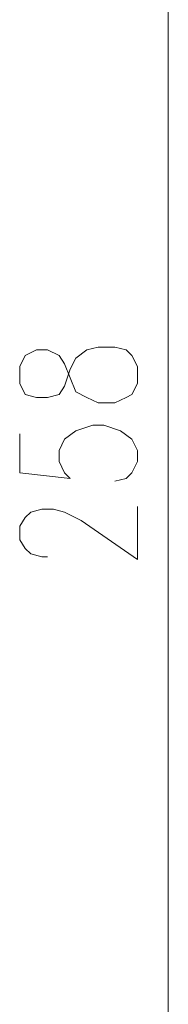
# Model space of a CAD drawing. Header units: inches. Extents: x 1504 to 12593, y -807 to 3183.
# Tile 91 of 256: x 3631 to 3653, y 1149 to 1297. Entities that reach past the tile are written whole.
import ezdxf

# ---------------------------------------------------------------- set-up
doc = ezdxf.new("R2010")
doc.units = ezdxf.units.IN
doc.header["$MEASUREMENT"] = 0
doc.layers.add('at_Entity', color=7, linetype='Continuous')

msp = doc.modelspace()

# ---------------------------------------------------------------- linework, layer by layer
at = {"layer": 'at_Entity', "color": 7, "lineweight": 15}
for p, q in [((3653.46, 1108.54), (3653.46, 1354.81)), ((3633.6, 1247.51), (3631.93, 1246.67)), ((3635.28, 1247.51), (3633.6, 1247.51)), ((3637.01, 1246.67), (3635.28, 1247.51)), ((3639.52, 1246.25), (3641.19, 1247.51)), ((3641.19, 1247.51), (3642.92, 1247.93)), ((3642.92, 1247.93), (3645.43, 1247.93)), ((3645.43, 1247.93), (3647.1, 1247.51)), ((3647.1, 1247.51), (3648, 1246.67)), ((3631.93, 1246.67), (3631.09, 1244.98)), ((3637.84, 1245.4), (3637.01, 1246.67)), ((3638.68, 1244.56), (3639.52, 1246.25)), ((3648, 1246.67), (3648.83, 1244.98)), ((3631.09, 1244.98), (3631.09, 1242.44)), ((3638.68, 1243.29), (3637.84, 1245.4)), ((3637.84, 1242.03), (3638.68, 1244.56)), ((3648.83, 1244.98), (3648.83, 1242.44)), ((3639.52, 1241.18), (3638.68, 1243.29)), ((3631.09, 1242.44), (3631.93, 1240.75)), ((3637.01, 1240.75), (3637.84, 1242.03)), ((3648.83, 1242.44), (3648, 1240.75)), ((3631.93, 1240.75), (3633.6, 1240.33)), ((3633.6, 1240.33), (3635.28, 1240.33)), ((3635.28, 1240.33), (3637.01, 1240.75)), ((3641.19, 1240.33), (3639.52, 1241.18)), ((3642.92, 1239.49), (3641.19, 1240.33)), ((3647.1, 1240.33), (3645.43, 1239.49)), ((3648, 1240.75), (3647.1, 1240.33)), ((3645.43, 1239.49), (3642.92, 1239.49)), ((3639.52, 1235.26), (3642.08, 1236.11)), ((3642.08, 1236.11), (3643.76, 1236.11)), ((3643.76, 1236.11), (3646.27, 1235.26)), ((3631.09, 1234.84), (3631.09, 1228.93)), ((3637.84, 1234), (3639.52, 1235.26)), ((3646.27, 1235.26), (3648, 1234)), ((3637.01, 1232.31), (3637.84, 1234)), ((3648, 1234), (3648.83, 1232.31)), ((3637.01, 1230.62), (3637.01, 1232.31)), ((3648.83, 1232.31), (3648.83, 1230.62)), ((3637.84, 1228.93), (3637.01, 1230.62)), ((3648.83, 1230.62), (3648, 1228.93)), ((3631.09, 1228.93), (3638.68, 1228.08)), ((3638.68, 1228.08), (3637.84, 1228.93)), ((3648, 1228.93), (3647.1, 1228.08)), ((3647.1, 1228.08), (3645.43, 1227.66)), ((3648.83, 1215.83), (3648.83, 1223.86)), ((3631.93, 1222.17), (3632.77, 1223.01)), ((3632.77, 1223.01), (3634.44, 1223.44)), ((3634.44, 1223.44), (3636.17, 1223.44)), ((3636.17, 1223.44), (3637.84, 1223.01)), ((3637.84, 1223.01), (3640.35, 1221.75)), ((3631.09, 1220.9), (3631.93, 1222.17)), ((3631.09, 1218.79), (3631.09, 1220.9)), ((3640.35, 1221.75), (3648.83, 1215.83)), ((3631.93, 1217.52), (3631.09, 1218.79)), ((3632.77, 1216.68), (3631.93, 1217.52)), ((3634.44, 1216.26), (3632.77, 1216.68)), ((3635.28, 1216.26), (3634.44, 1216.26))]:
    msp.add_line(p, q, dxfattribs=at)

doc.saveas('drawing.dxf')
